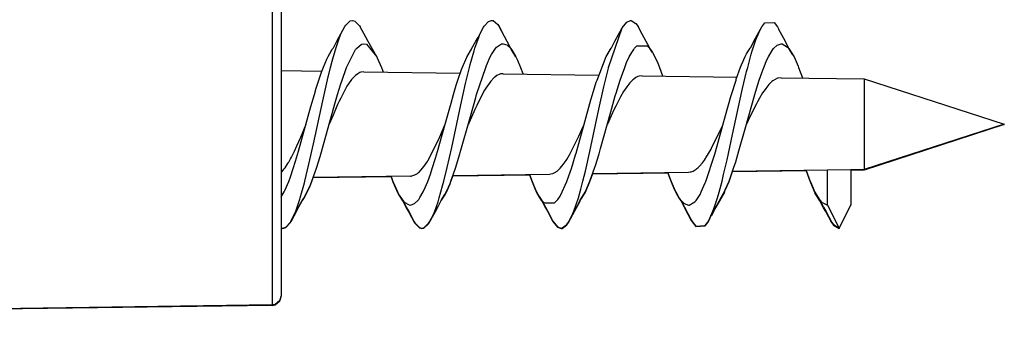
# Model space of a CAD drawing. Header units: inches. Extents: x -793 to 933, y -291 to 698.
# Tile 6 of 21: x -488 to -466, y 112 to 119. Entities that reach past the tile are written whole.
import ezdxf

# ---------------------------------------------------------------- set-up
doc = ezdxf.new("R2010")
doc.units = ezdxf.units.IN

# ---------------------------------------------------------------- blocks, each defined once
blk = doc.blocks.new('vite_per_fisher4__101', base_point=(-517.531, 114.358))
at = {"color": 7, "linetype": 'Continuous'}
for p, q in [((-480.66, 118.709), (-480.636, 118.743)), ((-480.636, 118.743), (-480.54, 118.832)), ((-480.54, 118.832), (-480.494, 118.842)), ((-480.494, 118.842), (-480.442, 118.829)), ((-480.442, 118.829), (-480.34, 118.726)), ((-477.655, 118.716), (-477.558, 118.822)), ((-477.558, 118.822), (-477.494, 118.842)), ((-477.494, 118.842), (-477.461, 118.837)), ((-477.461, 118.837), (-477.358, 118.753)), ((-477.358, 118.753), (-477.33, 118.711)), ((-474.674, 118.685), (-474.577, 118.808)), ((-474.577, 118.808), (-474.494, 118.842)), ((-474.494, 118.842), (-474.481, 118.842)), ((-474.481, 118.842), (-474.378, 118.776)), ((-474.378, 118.776), (-474.331, 118.714)), ((-471.661, 118.706), (-471.595, 118.792)), ((-471.595, 118.792), (-471.397, 118.796)), ((-471.397, 118.796), (-471.327, 118.707)), ((-480.831, 118.393), (-480.66, 118.709)), ((-480.77, 118.477), (-480.734, 118.565)), ((-480.734, 118.565), (-480.66, 118.709)), ((-480.34, 118.726), (-480.325, 118.703)), ((-480.207, 118.479), (-480.325, 118.703)), ((-477.784, 118.476), (-477.665, 118.699)), ((-477.752, 118.522), (-477.665, 118.699)), ((-477.665, 118.699), (-477.655, 118.716)), ((-477.33, 118.711), (-477.257, 118.571)), ((-477.154, 118.384), (-477.33, 118.711)), ((-474.967, 117.827), (-474.674, 118.685)), ((-474.831, 118.393), (-474.674, 118.685)), ((-474.331, 118.714), (-474.276, 118.613)), ((-474.24, 118.547), (-474.331, 118.714)), ((-474.154, 118.384), (-474.24, 118.547)), ((-471.831, 118.393), (-471.692, 118.652)), ((-471.77, 118.477), (-471.692, 118.652)), ((-471.692, 118.652), (-471.661, 118.706)), ((-471.327, 118.707), (-471.294, 118.649)), ((-471.154, 118.384), (-471.294, 118.649)), ((-480.905, 118.252), (-480.831, 118.393)), ((-480.833, 118.301), (-480.77, 118.477)), ((-480.408, 118.237), (-480.299, 118.327)), ((-480.299, 118.327), (-480.244, 118.339)), ((-480.244, 118.339), (-480.189, 118.327)), ((-480.154, 118.384), (-480.207, 118.479)), ((-480.189, 118.327), (-479.968, 118.056)), ((-479.968, 118.056), (-480.154, 118.384)), ((-478.02, 118.062), (-477.831, 118.393)), ((-477.851, 118.243), (-477.77, 118.477)), ((-477.831, 118.393), (-477.784, 118.476)), ((-477.77, 118.477), (-477.752, 118.522)), ((-477.383, 118.265), (-477.275, 118.335)), ((-477.275, 118.335), (-477.244, 118.339)), ((-477.244, 118.339), (-477.162, 118.313)), ((-477.162, 118.313), (-477.077, 118.233)), ((-477.085, 118.25), (-477.154, 118.384)), ((-474.904, 118.253), (-474.831, 118.393)), ((-474.088, 118.254), (-474.154, 118.384)), ((-471.902, 118.256), (-471.831, 118.393)), ((-471.869, 118.186), (-471.79, 118.424)), ((-471.79, 118.424), (-471.77, 118.477)), ((-471.332, 118.309), (-471.244, 118.339)), ((-471.244, 118.339), (-471.224, 118.337)), ((-471.224, 118.337), (-471.107, 118.267)), ((-471.087, 118.252), (-471.154, 118.384)), ((-481.02, 118.061), (-480.92, 118.231)), ((-481.02, 118.061), (-480.938, 118.204)), ((-480.932, 117.962), (-480.869, 118.186)), ((-480.92, 118.231), (-480.911, 118.244)), ((-480.911, 118.244), (-480.905, 118.252)), ((-480.869, 118.186), (-480.833, 118.301)), ((-480.619, 117.829), (-480.424, 118.217)), ((-480.424, 118.217), (-480.416, 118.226)), ((-480.416, 118.226), (-480.408, 118.237)), ((-478.02, 118.062), (-477.924, 118.223)), ((-477.951, 117.891), (-477.869, 118.186)), ((-477.869, 118.186), (-477.851, 118.243)), ((-477.52, 118.055), (-477.493, 118.108)), ((-477.493, 118.108), (-477.424, 118.217)), ((-477.424, 118.217), (-477.408, 118.237)), ((-477.408, 118.237), (-477.383, 118.265)), ((-477.077, 118.24), (-477.085, 118.25)), ((-477.066, 118.223), (-477.077, 118.24)), ((-477.077, 118.233), (-477.064, 118.217)), ((-476.967, 118.055), (-477.066, 118.223)), ((-477.064, 118.217), (-477.047, 118.192)), ((-477.047, 118.192), (-476.967, 118.055)), ((-475.008, 118.086), (-474.912, 118.243)), ((-475.008, 118.086), (-474.924, 118.223)), ((-474.912, 118.243), (-474.904, 118.253)), ((-474.52, 118.055), (-474.467, 118.152)), ((-474.467, 118.152), (-474.424, 118.217)), ((-474.424, 118.217), (-474.405, 118.241)), ((-474.405, 118.241), (-474.358, 118.29)), ((-474.358, 118.29), (-474.134, 118.292)), ((-474.134, 118.292), (-474.084, 118.242)), ((-474.076, 118.238), (-474.088, 118.254)), ((-474.084, 118.242), (-474.064, 118.217)), ((-474.033, 118.172), (-474.076, 118.238)), ((-474.064, 118.217), (-474.018, 118.148)), ((-474.018, 118.148), (-474.033, 118.172)), ((-474.018, 118.148), (-473.967, 118.055)), ((-472.02, 118.061), (-471.989, 118.121)), ((-471.989, 118.121), (-471.912, 118.242)), ((-471.989, 118.121), (-471.924, 118.223)), ((-471.967, 117.827), (-471.89, 118.115)), ((-471.912, 118.242), (-471.902, 118.256)), ((-471.89, 118.115), (-471.869, 118.186)), ((-471.52, 118.055), (-471.441, 118.193)), ((-471.441, 118.193), (-471.424, 118.217)), ((-471.424, 118.217), (-471.411, 118.233)), ((-471.411, 118.233), (-471.332, 118.309)), ((-471.107, 118.267), (-471.08, 118.238)), ((-471.077, 118.238), (-471.087, 118.252)), ((-471.08, 118.238), (-471.064, 118.217)), ((-470.992, 118.102), (-471.077, 118.238)), ((-471.064, 118.217), (-470.992, 118.102)), ((-470.992, 118.102), (-470.967, 118.055)), ((-481.119, 117.835), (-481.048, 118.004)), ((-481.048, 118.004), (-481.02, 118.061)), ((-480.967, 117.827), (-480.932, 117.962)), ((-479.968, 118.056), (-479.959, 118.037)), ((-479.959, 118.037), (-479.869, 117.829)), ((-478.119, 117.835), (-478.028, 118.046)), ((-478.028, 118.046), (-478.02, 118.062)), ((-477.967, 117.827), (-477.951, 117.891)), ((-477.604, 117.867), (-477.52, 118.055)), ((-476.967, 118.055), (-476.933, 117.982)), ((-476.933, 117.982), (-476.869, 117.829)), ((-475.217, 117.555), (-475.02, 118.061)), ((-475.02, 118.061), (-475.008, 118.086)), ((-474.619, 117.829), (-474.578, 117.93)), ((-474.578, 117.93), (-474.52, 118.055)), ((-473.967, 118.055), (-473.905, 117.918)), ((-473.905, 117.918), (-473.869, 117.829)), ((-472.1, 117.883), (-472.02, 118.061)), ((-471.619, 117.829), (-471.551, 117.99)), ((-471.551, 117.99), (-471.52, 118.055)), ((-470.967, 118.055), (-470.879, 117.854)), ((-482.031, 117.76), (-481.151, 117.748)), ((-481.217, 117.555), (-481.16, 117.724)), ((-481.16, 117.724), (-481.119, 117.835)), ((-481.033, 117.558), (-480.967, 117.827)), ((-480.717, 117.551), (-480.63, 117.802)), ((-480.63, 117.802), (-480.619, 117.829)), ((-480.377, 117.692), (-480.425, 117.656)), ((-480.336, 117.715), (-480.377, 117.692)), ((-480.31, 117.725), (-480.336, 117.715)), ((-480.244, 117.735), (-480.31, 117.725)), ((-480.244, 117.735), (-478.166, 117.705)), ((-479.869, 117.829), (-479.846, 117.769)), ((-479.846, 117.769), (-479.832, 117.729)), ((-478.217, 117.555), (-478.139, 117.78)), ((-478.139, 117.78), (-478.119, 117.835)), ((-478.052, 117.477), (-477.967, 117.827)), ((-477.814, 117.24), (-477.619, 117.829)), ((-477.619, 117.829), (-477.604, 117.867)), ((-477.311, 117.682), (-477.377, 117.651)), ((-477.296, 117.686), (-477.311, 117.682)), ((-477.244, 117.692), (-477.296, 117.686)), ((-477.244, 117.692), (-475.18, 117.662)), ((-476.869, 117.829), (-476.82, 117.698)), ((-476.82, 117.698), (-476.816, 117.685)), ((-475.068, 117.408), (-474.971, 117.812)), ((-474.971, 117.812), (-474.967, 117.827)), ((-474.691, 117.631), (-474.619, 117.829)), ((-473.869, 117.829), (-473.801, 117.642)), ((-472.212, 117.57), (-472.119, 117.835)), ((-472.119, 117.835), (-472.1, 117.883)), ((-472.076, 117.374), (-471.99, 117.737)), ((-471.99, 117.737), (-471.967, 117.827)), ((-471.717, 117.551), (-471.664, 117.709)), ((-471.664, 117.709), (-471.619, 117.829)), ((-470.879, 117.854), (-470.869, 117.829)), ((-470.869, 117.829), (-470.787, 117.599)), ((-481.273, 117.378), (-481.217, 117.555)), ((-481.135, 117.106), (-481.033, 117.558)), ((-480.814, 117.24), (-480.743, 117.473)), ((-480.743, 117.473), (-480.717, 117.551)), ((-480.577, 117.473), (-480.611, 117.42)), ((-480.511, 117.566), (-480.577, 117.473)), ((-480.473, 117.609), (-480.511, 117.566)), ((-480.444, 117.639), (-480.473, 117.609)), ((-480.425, 117.656), (-480.444, 117.639)), ((-478.253, 117.445), (-478.217, 117.555)), ((-478.154, 117.018), (-478.052, 117.477)), ((-477.511, 117.529), (-477.619, 117.376)), ((-477.444, 117.6), (-477.511, 117.529)), ((-477.435, 117.608), (-477.444, 117.6)), ((-477.424, 117.617), (-477.435, 117.608)), ((-477.377, 117.651), (-477.424, 117.617)), ((-475.314, 117.243), (-475.232, 117.51)), ((-475.232, 117.51), (-475.217, 117.555)), ((-474.805, 117.271), (-474.717, 117.551)), ((-474.717, 117.551), (-474.691, 117.631)), ((-474.51, 117.492), (-474.577, 117.407)), ((-474.48, 117.526), (-474.51, 117.492)), ((-474.444, 117.56), (-474.48, 117.526)), ((-474.425, 117.576), (-474.444, 117.56)), ((-474.377, 117.61), (-474.425, 117.576)), ((-474.337, 117.63), (-474.377, 117.61)), ((-474.311, 117.639), (-474.337, 117.63)), ((-474.244, 117.648), (-474.311, 117.639)), ((-474.244, 117.648), (-472.195, 117.619)), ((-472.314, 117.243), (-472.218, 117.554)), ((-472.218, 117.554), (-472.212, 117.57)), ((-471.777, 117.362), (-471.717, 117.551)), ((-471.467, 117.5), (-471.511, 117.456)), ((-471.444, 117.521), (-471.467, 117.5)), ((-471.425, 117.536), (-471.444, 117.521)), ((-471.377, 117.568), (-471.425, 117.536)), ((-471.323, 117.593), (-471.377, 117.568)), ((-471.311, 117.596), (-471.323, 117.593)), ((-471.244, 117.605), (-471.311, 117.596)), ((-471.244, 117.605), (-469.453, 117.58)), ((-469.453, 117.58), (-469.453, 117.255)), ((-469.453, 117.58), (-466.431, 116.6)), ((-481.314, 117.243), (-481.273, 117.378)), ((-480.644, 117.363), (-480.71, 117.238)), ((-480.619, 117.406), (-480.644, 117.363)), ((-480.611, 117.42), (-480.619, 117.406)), ((-478.314, 117.243), (-478.253, 117.445)), ((-477.644, 117.334), (-477.777, 117.082)), ((-477.619, 117.376), (-477.644, 117.334)), ((-475.175, 116.923), (-475.068, 117.408)), ((-474.822, 117.214), (-474.805, 117.271)), ((-474.644, 117.305), (-474.71, 117.19)), ((-474.577, 117.407), (-474.644, 117.305)), ((-472.292, 116.376), (-472.091, 117.304)), ((-472.091, 117.304), (-472.076, 117.374)), ((-471.814, 117.24), (-471.777, 117.362)), ((-471.644, 117.276), (-471.711, 117.166)), ((-471.619, 117.315), (-471.644, 117.276)), ((-471.612, 117.325), (-471.619, 117.315)), ((-471.577, 117.374), (-471.612, 117.325)), ((-471.511, 117.456), (-471.577, 117.374)), ((-469.453, 117.255), (-469.453, 115.62)), ((-481.389, 116.982), (-481.314, 117.243)), ((-481.335, 116.177), (-481.135, 117.106)), ((-480.994, 116.6), (-480.858, 117.089)), ((-480.858, 117.089), (-480.814, 117.24)), ((-480.777, 117.1), (-480.813, 117.023)), ((-480.747, 117.165), (-480.777, 117.1)), ((-480.71, 117.238), (-480.747, 117.165)), ((-478.494, 116.6), (-478.367, 117.057)), ((-478.367, 117.057), (-478.314, 117.243)), ((-477.948, 116.767), (-477.832, 117.18)), ((-477.832, 117.18), (-477.814, 117.24)), ((-477.777, 117.082), (-477.813, 117.007)), ((-475.494, 116.6), (-475.347, 117.13)), ((-475.347, 117.13), (-475.314, 117.243)), ((-474.921, 116.865), (-474.822, 117.214)), ((-474.777, 117.063), (-474.813, 116.991)), ((-474.764, 117.09), (-474.777, 117.063)), ((-474.71, 117.19), (-474.764, 117.09)), ((-472.443, 116.786), (-472.327, 117.199)), ((-472.327, 117.199), (-472.314, 117.243)), ((-471.893, 116.965), (-471.814, 117.24)), ((-471.777, 117.044), (-471.813, 116.976)), ((-471.757, 117.082), (-471.777, 117.044)), ((-471.711, 117.166), (-471.757, 117.082)), ((-481.504, 116.564), (-481.389, 116.982)), ((-480.844, 116.953), (-480.911, 116.799)), ((-480.813, 117.023), (-480.844, 116.953)), ((-478.352, 116.096), (-478.154, 117.018)), ((-477.853, 116.921), (-477.977, 116.638)), ((-477.813, 117.007), (-477.853, 116.921)), ((-475.37, 116.013), (-475.175, 116.923)), ((-475.141, 116.074), (-474.921, 116.865)), ((-474.844, 116.926), (-474.911, 116.784)), ((-474.813, 116.991), (-474.844, 116.926)), ((-472.008, 116.55), (-471.893, 116.965)), ((-471.844, 116.914), (-471.911, 116.776)), ((-471.813, 116.976), (-471.844, 116.914)), ((-480.911, 116.799), (-480.993, 116.601)), ((-478.166, 115.987), (-477.948, 116.767)), ((-477.977, 116.638), (-477.994, 116.6)), ((-474.911, 116.784), (-474.993, 116.601)), ((-472.661, 116.003), (-472.443, 116.786)), ((-471.911, 116.776), (-471.993, 116.601)), ((-481.655, 116.022), (-481.504, 116.564)), ((-481.61, 116.321), (-481.494, 116.6)), ((-481.161, 116.004), (-480.994, 116.6)), ((-480.993, 116.601), (-480.994, 116.6)), ((-478.658, 116.013), (-478.494, 116.6)), ((-478.611, 116.331), (-478.494, 116.6)), ((-475.668, 115.976), (-475.494, 116.6)), ((-475.611, 116.342), (-475.544, 116.488)), ((-475.544, 116.488), (-475.495, 116.598)), ((-475.495, 116.598), (-475.494, 116.6)), ((-472.744, 116.086), (-472.544, 116.493)), ((-472.544, 116.493), (-472.495, 116.598)), ((-472.495, 116.598), (-472.494, 116.6)), ((-472.155, 116.023), (-472.008, 116.55)), ((-471.993, 116.601), (-471.994, 116.6)), ((-466.431, 116.6), (-469.453, 115.62)), ((-481.692, 116.133), (-481.61, 116.321)), ((-478.744, 116.044), (-478.611, 116.331)), ((-475.811, 115.94), (-475.611, 116.342)), ((-472.41, 115.835), (-472.292, 116.376)), ((-481.811, 115.887), (-481.744, 116.021)), ((-481.744, 116.021), (-481.692, 116.133)), ((-481.721, 115.801), (-481.655, 116.022)), ((-481.431, 115.741), (-481.335, 116.177)), ((-481.192, 115.9), (-481.161, 116.004)), ((-478.869, 115.811), (-478.744, 116.044)), ((-478.701, 115.866), (-478.658, 116.013)), ((-478.449, 115.665), (-478.352, 116.096)), ((-478.174, 115.96), (-478.166, 115.987)), ((-475.468, 115.586), (-475.37, 116.013)), ((-475.174, 115.96), (-475.141, 116.074)), ((-472.81, 115.967), (-472.758, 116.061)), ((-472.758, 116.061), (-472.744, 116.086)), ((-472.674, 115.957), (-472.661, 116.003)), ((-472.225, 115.79), (-472.155, 116.023)), ((-481.944, 115.662), (-481.877, 115.767)), ((-481.877, 115.767), (-481.869, 115.781)), ((-481.869, 115.781), (-481.828, 115.854)), ((-481.828, 115.854), (-481.811, 115.887)), ((-481.77, 115.645), (-481.721, 115.801)), ((-481.27, 115.649), (-481.192, 115.9)), ((-478.944, 115.697), (-478.877, 115.798)), ((-478.877, 115.798), (-478.869, 115.811)), ((-478.77, 115.645), (-478.701, 115.866)), ((-478.27, 115.649), (-478.174, 115.96)), ((-475.944, 115.732), (-475.885, 115.816)), ((-475.885, 115.816), (-475.869, 115.842)), ((-475.869, 115.842), (-475.811, 115.94)), ((-475.77, 115.645), (-475.68, 115.936)), ((-475.68, 115.936), (-475.668, 115.976)), ((-475.251, 115.71), (-475.174, 115.96)), ((-473.01, 115.69), (-472.944, 115.767)), ((-472.944, 115.767), (-472.901, 115.825)), ((-472.901, 115.825), (-472.877, 115.86)), ((-472.877, 115.86), (-472.869, 115.872)), ((-472.869, 115.872), (-472.81, 115.967)), ((-472.869, 115.365), (-472.674, 115.957)), ((-472.486, 115.512), (-472.41, 115.835)), ((-472.27, 115.649), (-472.225, 115.79)), ((-482.031, 115.555), (-482.01, 115.576)), ((-482.01, 115.576), (-481.964, 115.634)), ((-481.964, 115.634), (-481.944, 115.662)), ((-481.832, 115.465), (-481.77, 115.645)), ((-481.52, 115.373), (-481.431, 115.741)), ((-481.369, 115.371), (-481.302, 115.553)), ((-481.302, 115.553), (-481.27, 115.649)), ((-479.077, 115.549), (-479.063, 115.561)), ((-479.063, 115.561), (-479.011, 115.614)), ((-479.011, 115.614), (-478.954, 115.684)), ((-478.954, 115.684), (-478.944, 115.697)), ((-478.812, 115.522), (-478.77, 115.645)), ((-478.52, 115.373), (-478.449, 115.665)), ((-478.369, 115.371), (-478.276, 115.631)), ((-478.276, 115.631), (-478.27, 115.649)), ((-476.144, 115.548), (-476.077, 115.59)), ((-476.077, 115.59), (-476.063, 115.602)), ((-476.063, 115.602), (-476.027, 115.635)), ((-476.027, 115.635), (-476.011, 115.652)), ((-476.011, 115.652), (-475.944, 115.732)), ((-475.869, 115.365), (-475.79, 115.584)), ((-475.79, 115.584), (-475.77, 115.645)), ((-475.52, 115.373), (-475.468, 115.586)), ((-475.362, 115.389), (-475.27, 115.649)), ((-475.31, 115.536), (-473.244, 115.566)), ((-475.27, 115.649), (-475.251, 115.71)), ((-473.689, 115.56), (-473.666, 115.492)), ((-473.244, 115.566), (-473.211, 115.569)), ((-473.211, 115.569), (-473.188, 115.574)), ((-473.188, 115.574), (-473.144, 115.59)), ((-473.144, 115.59), (-473.077, 115.63)), ((-473.077, 115.63), (-473.063, 115.641)), ((-473.063, 115.641), (-473.044, 115.658)), ((-473.044, 115.658), (-473.01, 115.69)), ((-472.336, 115.457), (-472.27, 115.649)), ((-470.244, 115.609), (-472.294, 115.58)), ((-470.703, 115.603), (-470.619, 115.365)), ((-469.744, 115.616), (-470.244, 115.609)), ((-470.244, 114.854), (-470.244, 115.609)), ((-469.453, 115.62), (-469.744, 115.616)), ((-469.744, 115.616), (-469.744, 114.861)), ((-481.944, 115.187), (-481.869, 115.365)), ((-481.869, 115.365), (-481.832, 115.465)), ((-481.53, 115.337), (-481.52, 115.373)), ((-481.415, 115.259), (-481.369, 115.371)), ((-479.244, 115.48), (-481.34, 115.45)), ((-479.657, 115.474), (-479.619, 115.365)), ((-479.619, 115.365), (-479.594, 115.304)), ((-479.244, 115.48), (-479.229, 115.48)), ((-479.229, 115.48), (-479.21, 115.483)), ((-479.21, 115.483), (-479.144, 115.506)), ((-479.144, 115.506), (-479.092, 115.538)), ((-479.092, 115.538), (-479.077, 115.549)), ((-478.924, 115.232), (-478.869, 115.365)), ((-478.869, 115.365), (-478.812, 115.522)), ((-478.547, 115.268), (-478.52, 115.373)), ((-478.388, 115.322), (-478.369, 115.371)), ((-478.325, 115.493), (-476.244, 115.523)), ((-476.674, 115.517), (-476.619, 115.365)), ((-476.619, 115.365), (-476.575, 115.257)), ((-476.244, 115.523), (-476.211, 115.526)), ((-476.211, 115.526), (-476.167, 115.538)), ((-476.167, 115.538), (-476.144, 115.548)), ((-475.902, 115.283), (-475.869, 115.365)), ((-475.566, 115.198), (-475.52, 115.373)), ((-475.467, 115.145), (-475.369, 115.371)), ((-475.369, 115.371), (-475.362, 115.389)), ((-473.666, 115.492), (-473.619, 115.365)), ((-473.619, 115.365), (-473.554, 115.209)), ((-472.882, 115.332), (-472.869, 115.365)), ((-472.584, 115.133), (-472.52, 115.373)), ((-472.52, 115.373), (-472.486, 115.512)), ((-472.449, 115.182), (-472.369, 115.371)), ((-472.369, 115.371), (-472.336, 115.457)), ((-470.619, 115.365), (-470.614, 115.353)), ((-470.614, 115.353), (-470.517, 115.132)), ((-482.031, 115.031), (-481.967, 115.139)), ((-481.967, 115.139), (-481.944, 115.187)), ((-481.619, 115.014), (-481.53, 115.337)), ((-481.528, 115.035), (-481.467, 115.145)), ((-481.467, 115.145), (-481.415, 115.259)), ((-479.594, 115.304), (-479.52, 115.139)), ((-479.52, 115.139), (-479.483, 115.069)), ((-479.037, 115.015), (-478.967, 115.139)), ((-478.967, 115.139), (-478.924, 115.232)), ((-478.619, 115.014), (-478.547, 115.268)), ((-478.501, 115.081), (-478.467, 115.145)), ((-478.467, 115.145), (-478.388, 115.322)), ((-476.575, 115.257), (-476.52, 115.139)), ((-476.52, 115.139), (-476.464, 115.036)), ((-476.015, 115.05), (-475.967, 115.139)), ((-475.967, 115.139), (-475.902, 115.283)), ((-475.619, 115.014), (-475.566, 115.198)), ((-475.577, 114.961), (-475.475, 115.13)), ((-475.564, 114.983), (-475.475, 115.13)), ((-475.475, 115.13), (-475.467, 115.145)), ((-473.554, 115.209), (-473.52, 115.139)), ((-473.52, 115.139), (-473.443, 115.004)), ((-472.995, 115.086), (-472.967, 115.139)), ((-472.967, 115.139), (-472.882, 115.332)), ((-472.467, 115.145), (-472.654, 114.816)), ((-472.619, 115.014), (-472.584, 115.133)), ((-472.563, 114.984), (-472.467, 115.145)), ((-472.467, 115.145), (-472.449, 115.182)), ((-470.517, 115.132), (-470.424, 114.977)), ((-470.517, 115.132), (-470.413, 114.959)), ((-481.717, 114.723), (-481.629, 114.982)), ((-481.588, 114.947), (-481.654, 114.816)), ((-481.629, 114.982), (-481.619, 115.014)), ((-481.577, 114.961), (-481.588, 114.947)), ((-481.548, 115.005), (-481.577, 114.961)), ((-481.528, 115.035), (-481.548, 115.005)), ((-479.483, 115.069), (-479.424, 114.977)), ((-479.483, 115.069), (-479.412, 114.958)), ((-479.424, 114.977), (-479.406, 114.954)), ((-479.412, 114.958), (-479.401, 114.943)), ((-479.406, 114.954), (-479.374, 114.919)), ((-479.401, 114.943), (-479.331, 114.807)), ((-479.374, 114.919), (-479.266, 114.856)), ((-479.153, 114.886), (-479.081, 114.955)), ((-479.081, 114.955), (-479.064, 114.977)), ((-479.064, 114.977), (-479.037, 115.015)), ((-478.717, 114.723), (-478.647, 114.925)), ((-478.587, 114.947), (-478.654, 114.816)), ((-478.647, 114.925), (-478.619, 115.014)), ((-478.576, 114.962), (-478.587, 114.947)), ((-478.501, 115.081), (-478.576, 114.962)), ((-478.564, 114.983), (-478.501, 115.081)), ((-476.464, 115.036), (-476.424, 114.977)), ((-476.464, 115.036), (-476.449, 115.013)), ((-476.449, 115.013), (-476.412, 114.958)), ((-476.424, 114.977), (-476.405, 114.953)), ((-476.412, 114.958), (-476.401, 114.942)), ((-476.405, 114.953), (-476.355, 114.901)), ((-476.401, 114.942), (-476.331, 114.807)), ((-476.131, 114.903), (-476.084, 114.951)), ((-476.084, 114.951), (-476.064, 114.977)), ((-476.064, 114.977), (-476.015, 115.05)), ((-475.666, 114.867), (-475.619, 115.014)), ((-475.654, 114.816), (-475.584, 114.951)), ((-475.584, 114.951), (-475.577, 114.961)), ((-473.443, 115.004), (-473.424, 114.977)), ((-473.443, 115.004), (-473.425, 114.977)), ((-473.425, 114.977), (-473.411, 114.957)), ((-473.424, 114.977), (-473.41, 114.959)), ((-473.411, 114.957), (-473.403, 114.946)), ((-473.41, 114.959), (-473.334, 114.885)), ((-473.403, 114.946), (-473.331, 114.807)), ((-473.227, 114.855), (-473.11, 114.922)), ((-473.11, 114.922), (-473.081, 114.955)), ((-473.081, 114.955), (-473.064, 114.977)), ((-473.064, 114.977), (-472.995, 115.086)), ((-472.684, 114.813), (-472.619, 115.014)), ((-470.424, 114.977), (-470.405, 114.952)), ((-470.413, 114.959), (-470.4, 114.942)), ((-470.405, 114.952), (-470.375, 114.92)), ((-470.4, 114.942), (-470.331, 114.807)), ((-470.375, 114.92), (-470.244, 114.854)), ((-481.702, 114.731), (-481.821, 114.503)), ((-481.729, 114.694), (-481.717, 114.723)), ((-481.654, 114.816), (-481.702, 114.731)), ((-479.331, 114.807), (-479.279, 114.714)), ((-479.279, 114.714), (-479.162, 114.495)), ((-479.266, 114.856), (-479.244, 114.854)), ((-479.244, 114.854), (-479.153, 114.886)), ((-478.712, 114.71), (-478.828, 114.492)), ((-478.747, 114.65), (-478.717, 114.723)), ((-478.654, 114.816), (-478.712, 114.71)), ((-476.355, 114.901), (-476.131, 114.903)), ((-476.331, 114.807), (-476.288, 114.733)), ((-476.288, 114.733), (-476.169, 114.507)), ((-475.831, 114.487), (-475.654, 114.816)), ((-475.766, 114.607), (-475.717, 114.723)), ((-475.717, 114.723), (-475.666, 114.867)), ((-473.334, 114.885), (-473.244, 114.854)), ((-473.331, 114.807), (-473.183, 114.532)), ((-473.244, 114.854), (-473.227, 114.855)), ((-472.785, 114.569), (-472.717, 114.723)), ((-472.654, 114.816), (-472.756, 114.623)), ((-472.717, 114.723), (-472.684, 114.813)), ((-470.331, 114.807), (-470.283, 114.722)), ((-470.283, 114.722), (-470.153, 114.481)), ((-470.244, 114.854), (-469.994, 114.358)), ((-469.994, 114.358), (-469.744, 114.861)), ((-481.83, 114.488), (-481.821, 114.503)), ((-481.821, 114.503), (-481.729, 114.694)), ((-479.162, 114.495), (-479.145, 114.469)), ((-478.849, 114.461), (-478.828, 114.492)), ((-478.828, 114.492), (-478.747, 114.65)), ((-476.169, 114.507), (-476.068, 114.384)), ((-475.831, 114.487), (-475.766, 114.607)), ((-473.183, 114.532), (-473.166, 114.502)), ((-473.166, 114.502), (-473.086, 114.4)), ((-472.83, 114.488), (-472.785, 114.569)), ((-482.031, 114.365), (-481.994, 114.358)), ((-481.994, 114.358), (-481.933, 114.376)), ((-481.933, 114.376), (-481.83, 114.488)), ((-479.145, 114.469), (-479.049, 114.372)), ((-479.049, 114.372), (-478.994, 114.358)), ((-478.994, 114.358), (-478.952, 114.366)), ((-478.952, 114.366), (-478.849, 114.461)), ((-476.068, 114.384), (-475.994, 114.358)), ((-475.994, 114.358), (-475.971, 114.36)), ((-475.971, 114.36), (-475.868, 114.435)), ((-475.868, 114.435), (-475.831, 114.487)), ((-473.086, 114.4), (-472.887, 114.414)), ((-472.887, 114.414), (-472.83, 114.488)), ((-470.153, 114.481), (-470.118, 114.432)), ((-470.118, 114.432), (-469.994, 114.358))]:
    blk.add_line(p, q, dxfattribs=at)
blk = doc.blocks.new('vite_per_fisher3__102', base_point=(-517.531, 114.348))
at = {"color": 7, "linetype": 'Continuous'}
for p, q in [((-466.431, 116.591), (-469.453, 115.611)), ((-466.445, 116.595), (-466.431, 116.591)), ((-472.336, 115.448), (-472.291, 115.58)), ((-470.699, 115.593), (-472.294, 115.57)), ((-470.703, 115.593), (-470.619, 115.356)), ((-469.453, 115.611), (-469.744, 115.607)), ((-469.453, 115.62), (-469.453, 115.614)), ((-469.453, 115.614), (-469.453, 115.611)), ((-481.415, 115.249), (-481.369, 115.361)), ((-481.369, 115.361), (-481.337, 115.45)), ((-479.654, 115.464), (-481.34, 115.44)), ((-479.657, 115.464), (-479.619, 115.356)), ((-479.619, 115.356), (-479.594, 115.295)), ((-478.388, 115.313), (-478.369, 115.361)), ((-478.369, 115.361), (-478.322, 115.493)), ((-478.325, 115.484), (-476.67, 115.507)), ((-476.674, 115.507), (-476.619, 115.356)), ((-476.619, 115.356), (-476.575, 115.247)), ((-475.467, 115.135), (-475.369, 115.361)), ((-475.369, 115.361), (-475.362, 115.379)), ((-475.362, 115.379), (-475.307, 115.536)), ((-475.31, 115.527), (-473.685, 115.55)), ((-473.689, 115.55), (-473.666, 115.483)), ((-473.666, 115.483), (-473.619, 115.356)), ((-473.619, 115.356), (-473.554, 115.2)), ((-472.449, 115.173), (-472.369, 115.361)), ((-472.369, 115.361), (-472.336, 115.448)), ((-470.619, 115.356), (-470.614, 115.344)), ((-470.614, 115.344), (-470.517, 115.122)), ((-481.528, 115.026), (-481.467, 115.135)), ((-481.467, 115.135), (-481.415, 115.249)), ((-479.594, 115.295), (-479.52, 115.129)), ((-479.52, 115.129), (-479.483, 115.06)), ((-478.501, 115.071), (-478.467, 115.135)), ((-478.467, 115.135), (-478.388, 115.313)), ((-476.575, 115.247), (-476.52, 115.129)), ((-476.52, 115.129), (-476.464, 115.027)), ((-475.475, 115.121), (-475.467, 115.135)), ((-473.554, 115.2), (-473.52, 115.129)), ((-473.52, 115.129), (-473.443, 114.995)), ((-472.467, 115.135), (-472.654, 114.807)), ((-472.563, 114.975), (-472.467, 115.135)), ((-472.467, 115.135), (-472.449, 115.173)), ((-481.588, 114.937), (-481.654, 114.807)), ((-481.577, 114.952), (-481.588, 114.937)), ((-481.548, 114.996), (-481.577, 114.952)), ((-481.528, 115.026), (-481.548, 114.996)), ((-479.483, 115.06), (-479.424, 114.967)), ((-479.483, 115.06), (-479.412, 114.949)), ((-479.424, 114.967), (-479.406, 114.945)), ((-479.412, 114.949), (-479.401, 114.934)), ((-479.406, 114.945), (-479.396, 114.934)), ((-479.401, 114.934), (-479.331, 114.798)), ((-478.654, 114.807), (-478.587, 114.937)), ((-478.587, 114.937), (-478.576, 114.952)), ((-478.576, 114.952), (-478.501, 115.071)), ((-478.564, 114.974), (-478.501, 115.071)), ((-476.464, 115.027), (-476.424, 114.967)), ((-476.464, 115.027), (-476.449, 115.004)), ((-476.449, 115.004), (-476.412, 114.948)), ((-476.424, 114.967), (-476.405, 114.944)), ((-476.412, 114.948), (-476.401, 114.933)), ((-476.405, 114.944), (-476.396, 114.935)), ((-476.401, 114.933), (-476.331, 114.798)), ((-475.654, 114.807), (-475.584, 114.942)), ((-475.584, 114.942), (-475.577, 114.951)), ((-475.577, 114.951), (-475.475, 115.121)), ((-475.564, 114.974), (-475.475, 115.121)), ((-473.443, 114.995), (-473.424, 114.967)), ((-473.443, 114.995), (-473.425, 114.967)), ((-473.425, 114.967), (-473.411, 114.947)), ((-473.424, 114.967), (-473.41, 114.95)), ((-473.411, 114.947), (-473.403, 114.936)), ((-473.41, 114.95), (-473.4, 114.94)), ((-473.403, 114.936), (-473.331, 114.798)), ((-470.517, 115.122), (-470.424, 114.967)), ((-470.413, 114.949), (-470.517, 115.122)), ((-470.424, 114.967), (-470.405, 114.943)), ((-470.4, 114.933), (-470.413, 114.949)), ((-470.405, 114.943), (-470.395, 114.933)), ((-470.331, 114.798), (-470.4, 114.933)), ((-481.702, 114.722), (-481.821, 114.493)), ((-481.654, 114.807), (-481.702, 114.722)), ((-479.331, 114.798), (-479.279, 114.704)), ((-479.279, 114.704), (-479.162, 114.486)), ((-478.712, 114.7), (-478.654, 114.807)), ((-476.331, 114.798), (-476.288, 114.724)), ((-476.288, 114.724), (-476.169, 114.498)), ((-475.831, 114.477), (-475.654, 114.807)), ((-473.331, 114.798), (-473.183, 114.523)), ((-472.654, 114.807), (-472.756, 114.614)), ((-470.283, 114.713), (-470.331, 114.798)), ((-470.153, 114.472), (-470.283, 114.713)), ((-469.994, 114.348), (-469.744, 114.852)), ((-469.744, 114.861), (-469.744, 114.852)), ((-481.83, 114.479), (-481.821, 114.493)), ((-481.821, 114.493), (-481.762, 114.617)), ((-478.828, 114.483), (-478.712, 114.7)), ((-478.828, 114.483), (-478.747, 114.641)), ((-478.747, 114.641), (-478.742, 114.653)), ((-476.169, 114.498), (-476.068, 114.375)), ((-475.831, 114.477), (-475.766, 114.598)), ((-475.766, 114.598), (-475.75, 114.637)), ((-473.183, 114.523), (-473.166, 114.492)), ((-473.166, 114.492), (-473.086, 114.39)), ((-472.83, 114.479), (-472.785, 114.559)), ((-472.785, 114.559), (-472.761, 114.614)), ((-482.031, 114.355), (-481.994, 114.348)), ((-481.994, 114.348), (-481.933, 114.367)), ((-481.933, 114.367), (-481.83, 114.479)), ((-479.162, 114.486), (-479.145, 114.46)), ((-479.145, 114.46), (-479.049, 114.363)), ((-479.049, 114.363), (-478.994, 114.348)), ((-478.994, 114.348), (-478.952, 114.357)), ((-478.952, 114.357), (-478.849, 114.451)), ((-478.849, 114.451), (-478.828, 114.483)), ((-476.068, 114.375), (-475.994, 114.348)), ((-475.994, 114.348), (-475.971, 114.351)), ((-475.971, 114.351), (-475.868, 114.426)), ((-475.868, 114.426), (-475.831, 114.477)), ((-473.086, 114.39), (-472.887, 114.404)), ((-472.887, 114.404), (-472.83, 114.479)), ((-470.153, 114.472), (-470.118, 114.423)), ((-470.118, 114.423), (-469.994, 114.348)), ((-470.001, 114.362), (-469.994, 114.348))]:
    blk.add_line(p, q, dxfattribs=at)
blk = doc.blocks.new('fisher4__103', base_point=(-522.031, 109.767))
at = {"color": 7, "linetype": 'Continuous'}
for p, q in [((-482.031, 120.021), (-482.031, 116.6)), ((-482.031, 116.6), (-482.031, 112.897)), ((-482.057, 112.797), (-482.162, 112.709)), ((-482.031, 112.897), (-482.057, 112.797)), ((-482.228, 112.697), (-515.831, 112.223)), ((-482.162, 112.709), (-482.228, 112.697))]:
    blk.add_line(p, q, dxfattribs=at)
at = {"color": 124, "linetype": 'Continuous'}
blk.add_line((-482.228, 119.211), (-482.228, 112.697), dxfattribs=at)
blk = doc.blocks.new('fisher3__104', base_point=(-522.031, 109.757))
at = {"color": 7, "linetype": 'Continuous'}
for p, q in [((-482.057, 112.788), (-482.031, 112.888)), ((-482.031, 112.897), (-482.031, 112.888)), ((-482.228, 112.688), (-515.831, 112.214)), ((-482.228, 112.688), (-482.162, 112.7)), ((-482.162, 112.7), (-482.057, 112.788))]:
    blk.add_line(p, q, dxfattribs=at)
at = {"color": 124, "linetype": 'Continuous'}
blk.add_line((-482.228, 112.697), (-482.228, 112.688), dxfattribs=at)
blk = doc.blocks.new('viti_e_fisher__109', base_point=(-522.031, 109.757))
for name, p in [('fisher4__103', (-522.031, 109.767)), ('fisher3__104', (-522.031, 109.757)), ('vite_per_fisher4__101', (-517.531, 114.358)), ('vite_per_fisher3__102', (-517.531, 114.348))]:
    blk.add_blockref(name, p)
blk = doc.blocks.new('Ventilcassaforma__113', base_point=(-664.041, 109.757))
blk.add_blockref('viti_e_fisher__109', (-522.031, 109.757))
blk = doc.blocks.new('Kit_incasso_SLS__114', base_point=(-673.255, 65.3))
blk.add_blockref('Ventilcassaforma__113', (-664.041, 109.757))
blk = doc.blocks.new('ASSEMBLATO_1__115', base_point=(-673.255, 65.3))
blk.add_blockref('Kit_incasso_SLS__114', (-673.255, 65.3))
blk = doc.blocks.new('SLS_INCASSO__123', base_point=(-673.255, 65.1))
blk.add_blockref('ASSEMBLATO_1__115', (-673.255, 65.3))
blk = doc.blocks.new('D', base_point=(-592, 285))
blk.add_blockref('SLS_INCASSO__123', (-673.255, 65.1))

msp = doc.modelspace()

# ---------------------------------------------------------------- block references
msp.add_blockref('D', (-592, 285))

doc.saveas('drawing.dxf')
